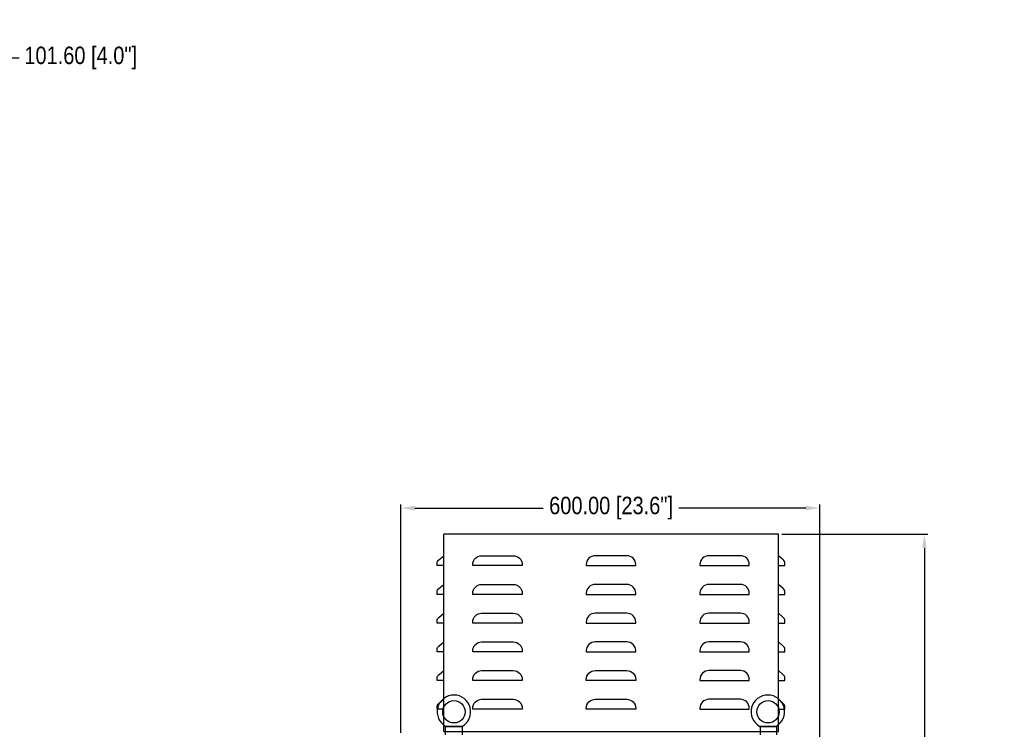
# Model space of a CAD drawing. Header units: inches. Extents: x 614 to 6314, y 704 to 4696.
# Tile 78 of 78: x 4904 to 6314, y 3362 to 4378. Entities that reach past the tile are written whole.
import ezdxf

# ---------------------------------------------------------------- set-up
doc = ezdxf.new("R2010")
doc.units = ezdxf.units.IN
doc.header["$MEASUREMENT"] = 0
doc.styles.get("Standard").update_dxf_attribs({"font": 'ARIALN.TTF'})
doc.dimstyles.get("Standard").update_dxf_attribs({"dimtxt": 25, "dimasz": 20, "dimexe": 5, "dimexo": 5, "dimgap": 10, "dimtad": 0, "dimtih": 1, "dimtoh": 1, "dimzin": 0, "dimdsep": 46, "dimtxsty": 'Standard', "dimcen": 10, "dimadec": 0, "dimazin": 0, "dimtfac": 1, "dimtofl": 0, "dimtmove": 0, "dimatfit": 3, "dimfxl": 1, "dimtolj": 1, "dimtzin": 0, "dimarcsym": 0})

# ---------------------------------------------------------------- blocks, each defined once
blk = doc.blocks.new('ENCL_SIDE')
for p, q in [((-236.1, 2111), (-212.1, 2111)), ((-236.1, 2098.9), (-236.1, 2111)), ((-235.6, 2111), (-235.7, 2111)), ((-235.7, 2111), (-235.7, 2111)), ((-235.5, 2111), (-235.6, 2111)), ((-235.3, 2111), (-235.5, 2111)), ((-235, 2111), (-235.3, 2111)), ((-234.7, 2111), (-235, 2111)), ((-234.3, 2111), (-234.7, 2111)), ((-233.8, 2111), (-234.3, 2111)), ((-233.3, 2111), (-233.8, 2111)), ((-232.6, 2111), (-233.3, 2111)), ((-231.8, 2111), (-232.6, 2111)), ((-230.9, 2111), (-231.8, 2111)), ((-230.1, 2111), (-230.9, 2111)), ((-228.7, 2111), (-230.1, 2111)), ((-227.3, 2111), (-228.7, 2111)), ((-225.7, 2111), (-227.3, 2111)), ((-224.1, 2111), (-225.7, 2111)), ((-222.8, 2111), (-224.1, 2111)), ((-221.6, 2111), (-222.8, 2111)), ((-220.8, 2111), (-221.6, 2111)), ((-220, 2111), (-220.8, 2111)), ((-218.7, 2111), (-220, 2111)), ((-217.4, 2111), (-218.7, 2111)), ((-216.5, 2111), (-217.4, 2111)), ((-215.6, 2111), (-216.5, 2111)), ((-215, 2111), (-215.6, 2111)), ((-214.4, 2111), (-215, 2111)), ((-213.9, 2111), (-214.4, 2111)), ((-213.4, 2111), (-213.9, 2111)), ((-213.1, 2111), (-213.4, 2111)), ((-212.8, 2111), (-213.1, 2111)), ((-212.6, 2111), (-212.8, 2111)), ((-212.5, 2111), (-212.6, 2111)), ((-212.4, 2111), (-212.5, 2111)), ((-212.4, 2111), (-212.4, 2111)), ((-212.1, 2111), (-212.1, 2098.9)), ((213.9, 2111), (237.9, 2111)), ((214.3, 2111), (213.9, 2111)), ((214.4, 2111), (214.3, 2111)), ((214.5, 2111), (214.4, 2111)), ((214.7, 2111), (214.5, 2111)), ((214.7, 2111), (214.7, 2098.9)), ((215, 2111), (214.7, 2111)), ((215.3, 2111), (215, 2111)), ((215.7, 2111), (215.3, 2111)), ((216.2, 2111), (215.7, 2111)), ((216.7, 2111), (216.2, 2111)), ((217.4, 2111), (216.7, 2111)), ((218.2, 2111), (217.4, 2111)), ((219.1, 2111), (218.2, 2111)), ((219.9, 2111), (219.1, 2111)), ((221.3, 2111), (219.9, 2111)), ((222.7, 2111), (221.3, 2111)), ((224.3, 2111), (222.7, 2111)), ((225.9, 2111), (224.3, 2111)), ((227.2, 2111), (225.9, 2111)), ((228.4, 2111), (227.2, 2111)), ((229.2, 2111), (228.4, 2111)), ((230, 2111), (229.2, 2111)), ((231.3, 2111), (230, 2111)), ((232.6, 2111), (231.3, 2111)), ((233.5, 2111), (232.6, 2111)), ((234.4, 2111), (233.5, 2111)), ((235, 2111), (234.4, 2111)), ((235.6, 2111), (235, 2111)), ((236.1, 2111), (235.6, 2111)), ((236.6, 2111), (236.1, 2111)), ((236.9, 2111), (236.6, 2111)), ((237.2, 2111), (236.9, 2111)), ((237.2, 2111), (237.6, 2111)), ((237.4, 2111), (237.2, 2111)), ((237.5, 2111), (237.4, 2111)), ((237.6, 2111), (237.5, 2111)), ((237.9, 2111), (237.9, 2098.9))]:
    blk.add_line(p, q)
for centre in [(-224.1, 2132), (225.9, 2132)]:
    blk.add_circle(centre, 16)
for centre in [(-224.1, 2132), (225.6, 2132)]:
    blk.add_arc(centre, 24, 298.955, 241.0451)
blk = doc.blocks.new('TOP_FAN_SIDE')
at = {"linetype": 'Continuous'}
for p, q in [((239.7, 282.7), (-239.7, 282.7)), ((-239.7, 0), (-239.7, 282.7)), ((-239.7, 0), (-239.7, 282.7)), ((239.7, 0), (239.7, 282.7))]:
    blk.add_line(p, q, dxfattribs=at)
blk.add_line((-239.7, 0), (239.7, 0))
for points in [[(-239.7, 237.6), (-249, 237.6), (-249, 241, -0.219797), (-246.8, 245.8), (-239.7, 251.8)], [(-198.1, 237.6), (-198.1, 239.1, -0.414214), (-185.4, 251.8), (-140, 251.8, -0.414214), (-127.3, 239.1), (-127.3, 237.6), (-198.1, 237.6)], [(35.4, 237.6), (35.4, 239.1, 0.414214), (22.7, 251.8), (-22.7, 251.8, 0.414214), (-35.4, 239.1), (-35.4, 237.6), (35.4, 237.6)], [(198.1, 237.6), (198.1, 239.1, 0.414214), (185.4, 251.8), (140, 251.8, 0.414214), (127.3, 239.1), (127.3, 237.6), (198.1, 237.6)], [(239.7, 237.6), (249, 237.6), (249, 241, 0.219797), (246.8, 245.8), (239.7, 251.8)], [(-239.7, 196.4), (-249, 196.4), (-249, 199.8, -0.219797), (-246.8, 204.7), (-239.7, 210.7)], [(-198.1, 196.4), (-198.1, 198, -0.414214), (-185.4, 210.7), (-140, 210.7, -0.414214), (-127.3, 198), (-127.3, 196.4), (-198.1, 196.4)], [(35.4, 196.4), (35.4, 198, 0.414214), (22.7, 210.7), (-22.7, 210.7, 0.414214), (-35.4, 198), (-35.4, 196.4), (35.4, 196.4)], [(198.1, 196.4), (198.1, 198, 0.414214), (185.4, 210.7), (140, 210.7, 0.414214), (127.3, 198), (127.3, 196.4), (198.1, 196.4)], [(239.7, 196.4), (249, 196.4), (249, 199.8, 0.219797), (246.8, 204.7), (239.7, 210.7)], [(-239.7, 155.3), (-249, 155.3), (-249, 158.7, -0.219797), (-246.8, 163.5), (-239.7, 169.5)], [(-198.1, 155.3), (-198.1, 156.8, -0.414214), (-185.4, 169.5), (-140, 169.5, -0.414214), (-127.3, 156.8), (-127.3, 155.3), (-198.1, 155.3)], [(35.4, 155.3), (35.4, 156.8, 0.414214), (22.7, 169.5), (-22.7, 169.5, 0.414214), (-35.4, 156.8), (-35.4, 155.3), (35.4, 155.3)], [(198.1, 155.3), (198.1, 156.8, 0.414214), (185.4, 169.5), (140, 169.5, 0.414214), (127.3, 156.8), (127.3, 155.3), (198.1, 155.3)], [(239.7, 155.3), (249, 155.3), (249, 158.7, 0.219797), (246.8, 163.5), (239.7, 169.5)], [(-239.7, 114.2), (-249, 114.2), (-249, 117.5, -0.219797), (-246.8, 122.4), (-239.7, 128.4)], [(-198.1, 114.2), (-198.1, 115.7, -0.414214), (-185.4, 128.4), (-140, 128.4, -0.414214), (-127.3, 115.7), (-127.3, 114.2), (-198.1, 114.2)], [(35.4, 114.2), (35.4, 115.7, 0.414214), (22.7, 128.4), (-22.7, 128.4, 0.414214), (-35.4, 115.7), (-35.4, 114.2), (35.4, 114.2)], [(198.1, 114.2), (198.1, 115.7, 0.414214), (185.4, 128.4), (140, 128.4, 0.414214), (127.3, 115.7), (127.3, 114.2), (198.1, 114.2)], [(239.7, 114.2), (249, 114.2), (249, 117.5, 0.219797), (246.8, 122.4), (239.7, 128.4)], [(-239.7, 73), (-249, 73), (-249, 76.4, -0.219797), (-246.8, 81.2), (-239.7, 87.2)], [(-198.1, 73), (-198.1, 74.5, -0.414214), (-185.4, 87.2), (-140, 87.2, -0.414214), (-127.3, 74.5), (-127.3, 73), (-198.1, 73)], [(-35.4, 73), (-35.4, 74.5, -0.414214), (-22.7, 87.2), (22.7, 87.2, -0.414214), (35.4, 74.5), (35.4, 73), (-35.4, 73)], [(198.1, 73), (198.1, 74.5, 0.414214), (185.4, 87.2), (140, 87.2, 0.414214), (127.3, 74.5), (127.3, 73), (198.1, 73)], [(239.7, 73), (249, 73), (249, 76.4, 0.219797), (246.8, 81.2), (239.7, 87.2)], [(-239.7, 31.9), (-249, 31.9), (-249, 35.2, -0.219797), (-246.8, 40.1), (-239.7, 46.1)], [(-198.1, 31.9), (-198.1, 33.4, -0.414214), (-185.4, 46.1), (-140, 46.1, -0.414214), (-127.3, 33.4), (-127.3, 31.9), (-198.1, 31.9)], [(-35.4, 31.9), (-35.4, 33.4, -0.414214), (-22.7, 46.1), (22.7, 46.1, -0.414214), (35.4, 33.4), (35.4, 31.9), (-35.4, 31.9)], [(198.1, 31.9), (198.1, 33.4, 0.414214), (185.4, 46.1), (140, 46.1, 0.414214), (127.3, 33.4), (127.3, 31.9), (198.1, 31.9)], [(239.7, 31.9), (249, 31.9), (249, 35.2, 0.219797), (246.8, 40.1), (239.7, 46.1)]]:
    blk.add_lwpolyline(points, format="xyb", dxfattribs=at)
blk = doc.blocks.new('*D57')
at = {"color": 0, "linetype": 'Continuous', "lineweight": -2, "transparency": 16777216}
for p, q in [((5995.8, 3641.4), (6204.9, 3641.4)), ((6199.9, 3621.4), (6199.9, 2739.5)), ((6199.9, 1272.2), (6199.9, 2687.4)), ((6038.1, 1252.2), (6204.9, 1252.2))]:
    blk.add_line(p, q, dxfattribs=at)
at = {"color": 0, "linetype": 'Continuous', "transparency": 16777216}
for points in [[(6196.6, 3621.4), (6203.3, 3621.4), (6199.9, 3641.4)], [(6196.6, 1272.2), (6203.3, 1272.2), (6199.9, 1252.2)]]:
    blk.add_solid(points, dxfattribs=at)
at = {"layer": 'DEFPOINTS', "color": 0, "linetype": 'Continuous', "transparency": 16777216}
for p in [(5990.8, 3641.4), (6199.9, 3641.4), (6033.1, 1252.2)]:
    blk.add_point(p, dxfattribs=at)
at = {"color": 0, "linetype": 'Continuous', "transparency": 16777216, "insert": (6199.9, 2713.4), "char_height": 25, "attachment_point": 5}
blk.add_mtext('\\A1;2389.20 [94.1"]', dxfattribs=at)
blk = doc.blocks.new('*D58')
at = {"color": 0, "linetype": 'Continuous', "lineweight": -2, "transparency": 16777216}
for p, q in [((5450.1, 3356.7), (5450.1, 3683.7)), ((6050.1, 3340.8), (6050.1, 3683.7)), ((5470.1, 3678.7), (5653.8, 3678.7)), ((6030.1, 3678.7), (5848.4, 3678.7))]:
    blk.add_line(p, q, dxfattribs=at)
at = {"color": 0, "linetype": 'Continuous', "transparency": 16777216}
for points in [[(5470.1, 3682), (5470.1, 3675.4), (5450.1, 3678.7)], [(6030.1, 3682), (6030.1, 3675.4), (6050.1, 3678.7)]]:
    blk.add_solid(points, dxfattribs=at)
at = {"layer": 'DEFPOINTS', "color": 0, "linetype": 'Continuous', "transparency": 16777216}
for p in [(5450.1, 3678.7), (5450.1, 3351.7), (6050.1, 3335.8)]:
    blk.add_point(p, dxfattribs=at)
at = {"color": 0, "linetype": 'Continuous', "transparency": 16777216, "insert": (5751.1, 3678.7), "char_height": 25, "attachment_point": 5}
blk.add_mtext('\\A1;600.00 [23.6"]', dxfattribs=at)
blk = doc.blocks.new('*D70')
at = {"color": 0, "lineweight": -2, "transparency": 16777216}
for p, q in [((4738.3, 4323.4), (4799.9, 4323.4)), ((4819.9, 4323.4), (4903, 4323.4))]:
    blk.add_line(p, q, dxfattribs=at)
at = {"color": 0, "transparency": 16777216}
for points in [[(4738.3, 4326.8), (4738.3, 4320.1), (4718.3, 4323.4)], [(4799.9, 4326.8), (4799.9, 4320.1), (4819.9, 4323.4)]]:
    blk.add_solid(points, dxfattribs=at)
at = {"layer": 'DEFPOINTS', "color": 0, "transparency": 16777216}
for p in [(4718.3, 4323.4), (4819.9, 4323.4), (4819.9, 4323.4)]:
    blk.add_point(p, dxfattribs=at)
at = {"color": 0, "transparency": 16777216, "insert": (4991.3, 4323.4), "char_height": 25, "attachment_point": 5}
blk.add_mtext('\\A1;101.60 [4.0"]', dxfattribs=at)

msp = doc.modelspace()

# ---------------------------------------------------------------- block references
for name, p in [('TOP_FAN_SIDE', (5751.057, 3358.712)), ('ENCL_SIDE', (5750.107, 1254.962))]:
    msp.add_blockref(name, p)

# ---------------------------------------------------------------- texts
at = {"ltscale": 25.1, "insert": (4330.377, 4377.824), "char_height": 22.5, "width": 318.90034, "attachment_point": 1}
msp.add_mtext('\\A1;\\pi30.241;{\\fTimes New Roman|b0|i0|c0|p16;RECOMMENDED\\P\\pi62.402;ENTRY/EXIT}', dxfattribs=at)

# ---------------------------------------------------------------- dimensions: what is measured, and where the dimension line sits
dim = msp.add_linear_dim(base=(4819.921, 4323.444), p1=(4718.321, 4323.444), p2=(4819.921, 4323.444), dimstyle='Standard')
dim.commit()
dim.dimension.update_dxf_attribs({"geometry": '*D70', "text_midpoint": (4991.32, 4323.444), "dimtype": 160})
at = {"linetype": 'Continuous'}
for base, p1, p2, angle, picture, middle in [((5450.056, 3678.706), (6050.056, 3335.776), (5450.056, 3351.656), 180, '*D58', (5751.057, 3678.706)), ((6199.942, 3641.414), (6033.107, 1252.212), (5990.769, 3641.414), 90, '*D57', (6199.942, 2713.431))]:
    dim = msp.add_linear_dim(base=base, p1=p1, p2=p2, angle=angle, dimstyle='Standard', dxfattribs=at)
    dim.commit()
    dim.dimension.update_dxf_attribs({"geometry": picture, "text_midpoint": middle, "dimtype": 160})

doc.saveas('drawing.dxf')
